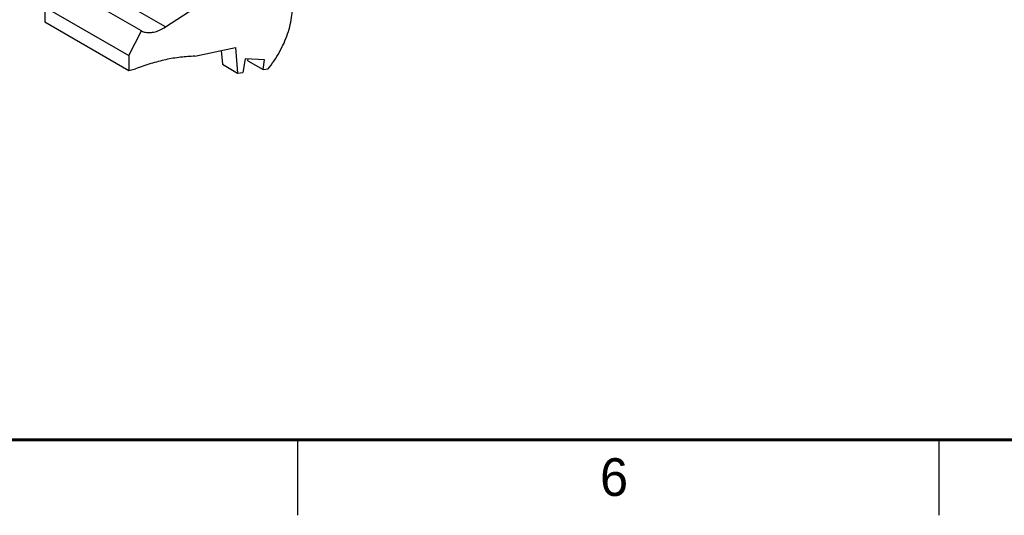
# Model space of a CAD drawing. Header units: inches. Extents: x 0 to 34, y 0 to 22.
# Tile 2 of 55: x 6.7 to 13.2, y 0 to 3.3. Entities that reach past the tile are written whole.
import ezdxf

# ---------------------------------------------------------------- set-up
doc = ezdxf.new("R2010")
doc.units = ezdxf.units.IN
doc.header["$LTSCALE"] = 1.87
doc.header["$MEASUREMENT"] = 0
doc.layers.get('0').update_dxf_attribs({"linetype": 'CONTINUOUS'})
doc.styles.get("Standard").update_dxf_attribs({"font": 'txt', "width": 0.8})

msp = doc.modelspace()

# ---------------------------------------------------------------- linework, layer by layer
at = {"color": 7, "linetype": 'CONTINUOUS'}
for p, q in [((7.4643, 3.2109), (6.9071, 3.5326)), ((7.6224, 3.2374), (7.0652, 3.5591)), ((7.6224, 3.2374), (7.9656, 3.4615)), ((6.8222, 3.3693), (7.3794, 3.0476)), ((6.8222, 3.3693), (6.8222, 3.2714)), ((6.8222, 3.2714), (7.3794, 2.9496)), ((7.3794, 3.0476), (7.4643, 3.2109)), ((7.8178, 3.0433), (8.0865, 3.1007)), ((7.9927, 3.0807), (8.0003, 2.9897)), ((8.0865, 3.1007), (8.1007, 2.9317)), ((7.3794, 3.0476), (7.3794, 2.9496)), ((8.1502, 3.0262), (8.136, 2.9364)), ((8.2803, 3.0197), (8.1502, 3.0262)), ((8.1696, 3.0122), (8.1716, 3.0252)), ((8.1696, 3.0122), (8.27, 2.9543)), ((8.27, 2.9543), (8.2803, 3.0197)), ((7.3794, 2.9496), (7.4233, 2.959)), ((8.0003, 2.9897), (8.1007, 2.9317)), ((8.27, 2.9543), (8.3029, 2.9587)), ((8.1007, 2.9317), (8.136, 2.9364))]:
    msp.add_line(p, q, dxfattribs=at)
at = {"color": 2, "linetype": 'CONTINUOUS'}
for p, q in [((8.5, 0), (8.5, 0.5)), ((12.75, 0), (12.75, 0.5))]:
    msp.add_line(p, q, dxfattribs=at)
at = {"color": 7, "linetype": 'CONTINUOUS', "const_width": 0.02}
msp.add_lwpolyline([(0.5, 0.5), (33.5, 0.5)], dxfattribs=at)
at = {"color": 7, "linetype": 'CONTINUOUS'}
for points, knots in [([(8.3029, 2.9587), (8.317, 2.976), (8.3438, 3.0122), (8.3791, 3.0698), (8.4092, 3.1302), (8.4335, 3.1918), (8.4512, 3.2533), (8.4622, 3.3134), (8.4648, 3.353), (8.4648, 3.3722)], [0, 0, 0, 0, 0.148336, 0.298489, 0.448188, 0.59518, 0.737341, 0.872787, 1, 1, 1, 1]), ([(7.4643, 3.2109), (7.4728, 3.2067), (7.4917, 3.2006), (7.5225, 3.199), (7.5554, 3.2049), (7.5894, 3.2177), (7.6114, 3.2302), (7.6224, 3.2374)], [0, 0, 0, 0, 0.170522, 0.351218, 0.548019, 0.764071, 1, 1, 1, 1]), ([(7.8178, 3.0433), (7.7861, 3.0427), (7.7213, 3.038), (7.6234, 3.0214), (7.5232, 2.9953), (7.4567, 2.9721), (7.4233, 2.959)], [0, 0, 0, 0, 0.2349, 0.479401, 0.734275, 1, 1, 1, 1])]:
    msp.add_open_spline(points, degree=3, knots=knots, dxfattribs=at)

# ---------------------------------------------------------------- texts
at = {"color": 2, "linetype": 'CONTINUOUS'}
msp.add_text('6', height=0.25, dxfattribs=at).set_placement((10.5033, 0.1284))

doc.saveas('drawing.dxf')
